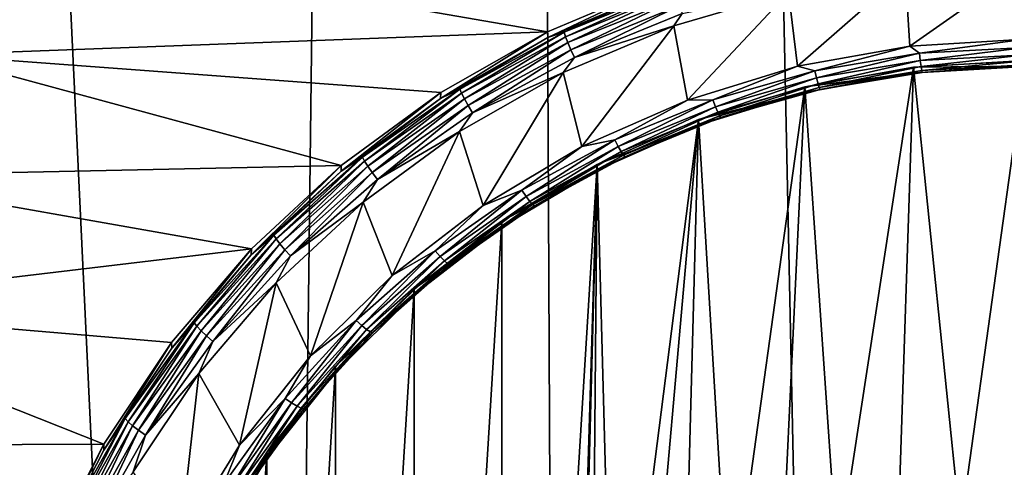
# Model space of a CAD drawing. Header units: metres. Extents: x -150 to 146, y -127 to 82.
# Tile 101 of 256: x -6 to -0.13, y -104.36 to -101.68. Entities that reach past the tile are written whole.
import ezdxf

# ---------------------------------------------------------------- set-up
doc = ezdxf.new("R2010")
doc.units = ezdxf.units.M
doc.layers.add('solid_ELLA_AP_WANNE_SW0001', color=7, linetype='CONTINUOUS')

msp = doc.modelspace()

# ---------------------------------------------------------------- linework, layer by layer
at = {"layer": 'solid_ELLA_AP_WANNE_SW0001'}
for points in [[(-4.56158, -125.847031, 10.967083), (-3.202313, -18.13368, 14.148131), (-9.597679, -18.242001, 14.008192)], [(-2.747187, -126.158188, 10.980032), (-3.202313, -18.13368, 14.148131), (-4.56158, -125.847031, 10.967083)], [(2.74772, -126.158119, 10.980029), (3.217331, -18.133785, 14.147997), (-3.202313, -18.13368, 14.148131)], [(-0.920594, -126.31337, 10.986633), (-3.202313, -18.13368, 14.148131), (-2.747187, -126.158188, 10.980032)], [(0.921139, -126.313347, 10.986632), (-3.202313, -18.13368, 14.148131), (-0.920594, -126.31337, 10.986633)], [(2.74772, -126.158119, 10.980029), (-3.202313, -18.13368, 14.148131), (0.921139, -126.313347, 10.986632)], [(-4.56158, -125.847031, 10.967083), (-9.597679, -18.242001, 14.008192), (-6.335864, -125.385757, 10.948422)], [(-5.878854, -101.230988, -15.872837), (-6.517297, -101.894302, -15.755877), (-5.87983, -101.266022, -16.069746)], [(-2.850637, -101.75631, -15.78021), (-6.517297, -101.894302, -15.755877), (-5.878854, -101.230988, -15.872837)], [(-6.517297, -101.894302, -15.755877), (-6.207262, -101.588478, -16.012888), (-5.87983, -101.266022, -16.069746)], [(-2.850637, -101.75631, -15.78021), (-5.878854, -101.230988, -15.872837), (-2.171272, -101.46817, -15.831016)], [(-1.359828, -101.962387, -16.150043), (-1.414368, -101.519463, -16.228142), (-0.716436, -101.398636, -16.249449)], [(-0.689147, -101.841698, -16.171324), (-1.359828, -101.962387, -16.150043), (-0.716436, -101.398636, -16.249449)], [(-0.689147, -101.841698, -16.171324), (-0.716436, -101.398636, -16.249449), (0, -101.35714, -16.256763)], [(-0.689147, -101.841698, -16.171324), (0, -101.35714, -16.256763), (0, -101.800308, -16.178623)], [(-2.850637, -101.75631, -15.78021), (-2.171272, -101.46817, -15.831016), (-2.849875, -101.790619, -15.977244)], [(-2.171272, -101.46817, -15.831016), (-2.171828, -101.502586, -16.028032), (-2.849875, -101.790619, -15.977244)], [(-2.752205, -101.759781, -16.035246), (-2.849875, -101.790619, -15.977244), (-2.171828, -101.502586, -16.028032)], [(-2.752205, -101.759781, -16.035246), (-2.171828, -101.502586, -16.028032), (-2.095021, -101.491699, -16.082514)], [(-2.752205, -101.759781, -16.035246), (-2.095021, -101.491699, -16.082514), (-2.743525, -101.785919, -16.079662)], [(-2.095021, -101.491699, -16.082514), (-2.088413, -101.518684, -16.126783), (-2.743525, -101.785919, -16.079662)], [(-2.743525, -101.785919, -16.079662), (-2.088413, -101.518684, -16.126783), (-2.729713, -101.821358, -16.115503)], [(-2.088413, -101.518684, -16.126783), (-2.0779, -101.555466, -16.162386), (-2.729713, -101.821358, -16.115503)], [(-2.729713, -101.821358, -16.115503), (-2.0779, -101.555466, -16.162386), (-2.711714, -101.863686, -16.140318)], [(-2.0779, -101.555466, -16.162386), (-2.064199, -101.599548, -16.186893), (-2.711714, -101.863686, -16.140318)], [(-2.017049, -102.164124, -16.114471), (-2.098534, -101.721283, -16.192556), (-1.414368, -101.519463, -16.228142)], [(-2.048246, -101.647911, -16.198627), (-1.414368, -101.519463, -16.228142), (-2.098534, -101.721283, -16.192556)], [(-1.359828, -101.962387, -16.150043), (-2.017049, -102.164124, -16.114471), (-1.414368, -101.519463, -16.228142)], [(-2.711714, -101.863686, -16.140318), (-2.064199, -101.599548, -16.186893), (-2.690757, -101.910004, -16.152414)], [(-2.064199, -101.599548, -16.186893), (-2.048246, -101.647911, -16.198627), (-2.690757, -101.910004, -16.152414)], [(-2.690757, -101.910004, -16.152414), (-2.048246, -101.647911, -16.198627), (-2.098534, -101.721283, -16.192556)], [(-2.645791, -102.441673, -16.065533), (-2.757466, -102.000099, -16.143393), (-2.098534, -101.721283, -16.192556)], [(-2.690757, -101.910004, -16.152414), (-2.098534, -101.721283, -16.192556), (-2.757466, -102.000099, -16.143393)], [(-2.017049, -102.164124, -16.114471), (-2.645791, -102.441673, -16.065533), (-2.098534, -101.721283, -16.192556)], [(-3.488562, -102.11953, -15.716165), (-6.517297, -101.894302, -15.755877), (-2.850637, -101.75631, -15.78021)], [(-2.850637, -101.75631, -15.78021), (-2.849875, -101.790619, -15.977244), (-3.489382, -102.154236, -15.91313)], [(-3.488562, -102.11953, -15.716165), (-2.850637, -101.75631, -15.78021), (-3.489382, -102.154236, -15.91313)], [(-3.374778, -102.09864, -15.975495), (-3.489382, -102.154236, -15.91313), (-2.849875, -101.790619, -15.977244)], [(-3.374778, -102.09864, -15.975495), (-2.849875, -101.790619, -15.977244), (-2.752205, -101.759781, -16.035246)], [(-3.374778, -102.09864, -15.975495), (-2.752205, -101.759781, -16.035246), (-3.364134, -102.123703, -16.020102)], [(-2.752205, -101.759781, -16.035246), (-2.743525, -101.785919, -16.079662), (-3.364134, -102.123703, -16.020102)], [(-3.364134, -102.123703, -16.020102), (-2.743525, -101.785919, -16.079662), (-3.347198, -102.157448, -16.056242)], [(-2.743525, -101.785919, -16.079662), (-2.729713, -101.821358, -16.115503), (-3.347198, -102.157448, -16.056242)], [(-0.632402, -101.885078, -16.156755), (-0.689147, -101.841698, -16.171324), (0, -101.800308, -16.178623)], [(-0.632402, -101.885078, -16.156755), (0, -101.800308, -16.178623), (0, -101.850098, -16.162922)], [(-3.347198, -102.157448, -16.056242), (-2.729713, -101.821358, -16.115503), (-3.325128, -102.197556, -16.081448)], [(-2.729713, -101.821358, -16.115503), (-2.711714, -101.863686, -16.140318), (-3.325128, -102.197556, -16.081448)], [(-3.325128, -102.197556, -16.081448), (-2.711714, -101.863686, -16.140318), (-3.29943, -102.241295, -16.093998)], [(-2.711714, -101.863686, -16.140318), (-2.690757, -101.910004, -16.152414), (-3.29943, -102.241295, -16.093998)], [(-1.256851, -101.989563, -16.138332), (-1.359828, -101.962387, -16.150043), (-0.689147, -101.841698, -16.171324)], [(-0.632402, -101.885078, -16.156755), (-1.256851, -101.989563, -16.138332), (-0.689147, -101.841698, -16.171324)], [(-0.626996, -101.928848, -16.128721), (-0.632402, -101.885078, -16.156755), (0, -101.850098, -16.162922)], [(-0.626996, -101.928848, -16.128721), (0, -101.850098, -16.162922), (0, -101.894173, -16.134836)], [(-4.08253, -102.554558, -15.639457), (-7.075763, -102.618301, -15.628218), (-6.517297, -101.894302, -15.755877)], [(-4.08253, -102.554558, -15.639457), (-6.517297, -101.894302, -15.755877), (-3.488562, -102.11953, -15.716165)], [(-3.29943, -102.241295, -16.093998), (-2.690757, -101.910004, -16.152414), (-2.757466, -102.000099, -16.143393)], [(-1.246107, -102.03244, -16.110455), (-1.256851, -101.989563, -16.138332), (-0.632402, -101.885078, -16.156755)], [(-1.246107, -102.03244, -16.110455), (-0.632402, -101.885078, -16.156755), (-0.626996, -101.928848, -16.128721)], [(0, -101.927811, -15.749969), (-0.66768, -101.9683, -15.74283), (0, -101.96254, -15.946931)], [(-0.388042, -104.713287, -15.258815), (-0.66768, -101.9683, -15.74283), (0, -101.927811, -15.749969)], [(-0.626996, -101.928848, -16.128721), (0, -101.894173, -16.134836), (-0.622355, -101.963882, -16.090221)], [(-0.622355, -101.963882, -16.090221), (0, -101.894173, -16.134836), (0, -101.929466, -16.096291)], [(-0.388042, -104.713287, -15.258815), (0, -101.927811, -15.749969), (0, -104.685272, -15.263755)], [(-1.865494, -102.162247, -16.107883), (-2.017049, -102.164124, -16.114471), (-1.359828, -101.962387, -16.150043)], [(-1.256851, -101.989563, -16.138332), (-1.865494, -102.162247, -16.107883), (-1.359828, -101.962387, -16.150043)], [(-0.66768, -101.9683, -15.74283), (-1.316236, -102.085197, -15.722218), (-0.662952, -102.002029, -15.939968)], [(-1.121447, -104.925934, -15.221319), (-1.316236, -102.085197, -15.722218), (-0.66768, -101.9683, -15.74283)], [(-1.246107, -102.03244, -16.110455), (-0.626996, -101.928848, -16.128721), (-1.236884, -102.066711, -16.07209)], [(-0.626996, -101.928848, -16.128721), (-0.622355, -101.963882, -16.090221), (-1.236884, -102.066711, -16.07209)], [(-1.236884, -102.066711, -16.07209), (-0.622355, -101.963882, -16.090221), (-1.22981, -102.090027, -16.025856)], [(-0.622355, -101.963882, -16.090221), (-0.618796, -101.987793, -16.043882), (-1.22981, -102.090027, -16.025856)], [(-1.121447, -104.925934, -15.221319), (-0.66768, -101.9683, -15.74283), (-0.760678, -104.792976, -15.244763)], [(-0.760678, -104.792976, -15.244763), (-0.66768, -101.9683, -15.74283), (-0.388042, -104.713287, -15.258815)], [(-0.66768, -101.9683, -15.74283), (-0.662952, -102.002029, -15.939968), (0, -101.96254, -15.946931)], [(-0.662952, -102.002029, -15.939968), (0, -101.964836, -15.998883), (0, -101.96254, -15.946931)], [(-0.616562, -101.998932, -15.99287), (0, -101.964836, -15.998883), (-0.662952, -102.002029, -15.939968)], [(-0.622355, -101.963882, -16.090221), (0, -101.929466, -16.096291), (-0.618796, -101.987793, -16.043882)], [(-0.618796, -101.987793, -16.043882), (0, -101.929466, -16.096291), (0, -101.953568, -16.049917)], [(-0.618796, -101.987793, -16.043882), (0, -101.953568, -16.049917), (-0.616562, -101.998932, -15.99287)], [(-0.616562, -101.998932, -15.99287), (0, -101.953568, -16.049917), (0, -101.964836, -15.998883)], [(-3.235156, -102.792603, -16.003653), (-3.375899, -102.351746, -16.081388), (-2.757466, -102.000099, -16.143393)], [(-3.29943, -102.241295, -16.093998), (-2.757466, -102.000099, -16.143393), (-3.375899, -102.351746, -16.081388)], [(-2.645791, -102.441673, -16.065533), (-3.235156, -102.792603, -16.003653), (-2.757466, -102.000099, -16.143393)], [(-1.849548, -102.203651, -16.080267), (-1.865494, -102.162247, -16.107883), (-1.256851, -101.989563, -16.138332)], [(-1.849548, -102.203651, -16.080267), (-1.256851, -101.989563, -16.138332), (-1.246107, -102.03244, -16.110455)], [(-1.849548, -102.203651, -16.080267), (-1.246107, -102.03244, -16.110455), (-1.835858, -102.236649, -16.042126)], [(-1.246107, -102.03244, -16.110455), (-1.236884, -102.066711, -16.07209), (-1.835858, -102.236649, -16.042126)], [(-1.22537, -102.1008, -15.974909), (-0.662952, -102.002029, -15.939968), (-1.316236, -102.119926, -15.919179)], [(-1.316236, -102.085197, -15.722218), (-1.316236, -102.119926, -15.919179), (-0.662952, -102.002029, -15.939968)], [(-1.22981, -102.090027, -16.025856), (-0.618796, -101.987793, -16.043882), (-1.22537, -102.1008, -15.974909)], [(-0.618796, -101.987793, -16.043882), (-0.616562, -101.998932, -15.99287), (-1.22537, -102.1008, -15.974909)], [(-1.22537, -102.1008, -15.974909), (-0.616562, -101.998932, -15.99287), (-0.662952, -102.002029, -15.939968)], [(-3.954911, -102.504013, -15.904017), (-3.489382, -102.154236, -15.91313), (-3.374778, -102.09864, -15.975495)], [(-3.954911, -102.504013, -15.904017), (-3.374778, -102.09864, -15.975495), (-3.942438, -102.527802, -15.94885)], [(-3.374778, -102.09864, -15.975495), (-3.364134, -102.123703, -16.020102), (-3.942438, -102.527802, -15.94885)], [(-1.316236, -102.085197, -15.722218), (-1.950172, -102.28019, -15.687835), (-1.316236, -102.119926, -15.919179)], [(-1.76785, -105.335037, -15.149183), (-1.950172, -102.28019, -15.687835), (-1.316236, -102.085197, -15.722218)], [(-1.835858, -102.236649, -16.042126), (-1.236884, -102.066711, -16.07209), (-1.825359, -102.258995, -15.996062)], [(-1.236884, -102.066711, -16.07209), (-1.22981, -102.090027, -16.025856), (-1.825359, -102.258995, -15.996062)], [(-1.825359, -102.258995, -15.996062), (-1.22981, -102.090027, -16.025856), (-1.818768, -102.269157, -15.945223)], [(-1.22981, -102.090027, -16.025856), (-1.22537, -102.1008, -15.974909), (-1.818768, -102.269157, -15.945223)], [(-1.818768, -102.269157, -15.945223), (-1.22537, -102.1008, -15.974909), (-1.316236, -102.119926, -15.919179)], [(-1.76785, -105.335037, -15.149183), (-1.316236, -102.085197, -15.722218), (-1.45973, -105.107376, -15.189326)], [(-1.45973, -105.107376, -15.189326), (-1.316236, -102.085197, -15.722218), (-1.121447, -104.925934, -15.221319)], [(-4.08253, -102.554558, -15.639457), (-3.488562, -102.11953, -15.716165), (-4.081701, -102.588501, -15.836557)], [(-3.488562, -102.11953, -15.716165), (-3.489382, -102.154236, -15.91313), (-4.081701, -102.588501, -15.836557)], [(-3.954911, -102.504013, -15.904017), (-4.081701, -102.588501, -15.836557), (-3.489382, -102.154236, -15.91313)], [(-3.942438, -102.527802, -15.94885), (-3.364134, -102.123703, -16.020102), (-3.922591, -102.559502, -15.985348)], [(-3.364134, -102.123703, -16.020102), (-3.347198, -102.157448, -16.056242), (-3.922591, -102.559502, -15.985348)], [(-3.922591, -102.559502, -15.985348), (-3.347198, -102.157448, -16.056242), (-3.896726, -102.596962, -16.011021)], [(-3.347198, -102.157448, -16.056242), (-3.325128, -102.197556, -16.081448), (-3.896726, -102.596962, -16.011021)], [(-1.865494, -102.162247, -16.107883), (-2.450678, -102.400955, -16.065792), (-2.017049, -102.164124, -16.114471)], [(-2.429729, -102.440315, -16.038536), (-2.450678, -102.400955, -16.065792), (-1.865494, -102.162247, -16.107883)], [(-2.429729, -102.440315, -16.038536), (-1.865494, -102.162247, -16.107883), (-1.849548, -102.203651, -16.080267)], [(-1.818768, -102.269157, -15.945223), (-1.316236, -102.119926, -15.919179), (-1.950327, -102.314522, -15.884868)], [(-1.950172, -102.28019, -15.687835), (-1.950327, -102.314522, -15.884868), (-1.316236, -102.119926, -15.919179)], [(-3.896726, -102.596962, -16.011021), (-3.325128, -102.197556, -16.081448), (-3.86661, -102.637619, -16.024117)], [(-3.325128, -102.197556, -16.081448), (-3.29943, -102.241295, -16.093998), (-3.86661, -102.637619, -16.024117)], [(-2.450678, -102.400955, -16.065792), (-2.645791, -102.441673, -16.065533), (-2.017049, -102.164124, -16.114471)], [(-2.429729, -102.440315, -16.038536), (-1.849548, -102.203651, -16.080267), (-2.411745, -102.471565, -16.000704)], [(-1.849548, -102.203651, -16.080267), (-1.835858, -102.236649, -16.042126), (-2.411745, -102.471565, -16.000704)], [(-3.86661, -102.637619, -16.024117), (-3.29943, -102.241295, -16.093998), (-3.375899, -102.351746, -16.081388)], [(-1.950172, -102.28019, -15.687835), (-2.555977, -102.548225, -15.640573), (-1.950327, -102.314522, -15.884868)], [(-2.456006, -106.23967, -14.989672), (-2.555977, -102.548225, -15.640573), (-1.950172, -102.28019, -15.687835)], [(-2.456006, -106.23967, -14.989672), (-1.950172, -102.28019, -15.687835), (-2.271033, -105.906921, -15.048345)], [(-2.411745, -102.471565, -16.000704), (-1.835858, -102.236649, -16.042126), (-2.397952, -102.492569, -15.954877)], [(-1.835858, -102.236649, -16.042126), (-1.825359, -102.258995, -15.996062), (-2.397952, -102.492569, -15.954877)], [(-2.397952, -102.492569, -15.954877), (-1.825359, -102.258995, -15.996062), (-2.389294, -102.501892, -15.904186)], [(-1.825359, -102.258995, -15.996062), (-1.818768, -102.269157, -15.945223), (-2.389294, -102.501892, -15.904186)], [(-2.389294, -102.501892, -15.904186), (-1.818768, -102.269157, -15.945223), (-1.950327, -102.314522, -15.884868)], [(-2.271033, -105.906921, -15.048345), (-1.950172, -102.28019, -15.687835), (-2.040524, -105.602989, -15.101936)], [(-2.040524, -105.602989, -15.101936), (-1.950172, -102.28019, -15.687835), (-1.76785, -105.335037, -15.149183)], [(-2.389294, -102.501892, -15.904186), (-1.950327, -102.314522, -15.884868), (-2.555977, -102.582962, -15.837534)], [(-2.555977, -102.548225, -15.640573), (-2.555977, -102.582962, -15.837534), (-1.950327, -102.314522, -15.884868)], [(-3.777789, -103.210266, -15.930009), (-3.951725, -102.773041, -16.007103), (-3.375899, -102.351746, -16.081388)], [(-3.86661, -102.637619, -16.024117), (-3.375899, -102.351746, -16.081388), (-3.951725, -102.773041, -16.007103)], [(-3.235156, -102.792603, -16.003653), (-3.777789, -103.210266, -15.930009), (-3.375899, -102.351746, -16.081388)], [(-3.005043, -102.702682, -16.012589), (-3.235156, -102.792603, -16.003653), (-2.645791, -102.441673, -16.065533)], [(-2.450678, -102.400955, -16.065792), (-3.005043, -102.702682, -16.012589), (-2.645791, -102.441673, -16.065533)], [(-2.979356, -102.739471, -15.985787), (-3.005043, -102.702682, -16.012589), (-2.450678, -102.400955, -16.065792)], [(-2.979356, -102.739471, -15.985787), (-2.450678, -102.400955, -16.065792), (-2.429729, -102.440315, -16.038536)], [(-2.979356, -102.739471, -15.985787), (-2.429729, -102.440315, -16.038536), (-2.957303, -102.768509, -15.948345)], [(-2.429729, -102.440315, -16.038536), (-2.411745, -102.471565, -16.000704), (-2.957303, -102.768509, -15.948345)], [(-4.485309, -102.970802, -15.82171), (-4.081701, -102.588501, -15.836557), (-3.954911, -102.504013, -15.904017)], [(-4.485309, -102.970802, -15.82171), (-3.954911, -102.504013, -15.904017), (-4.471163, -102.993118, -15.866801)], [(-3.954911, -102.504013, -15.904017), (-3.942438, -102.527802, -15.94885), (-4.471163, -102.993118, -15.866801)], [(-2.957303, -102.768509, -15.948345), (-2.411745, -102.471565, -16.000704), (-2.94039, -102.787811, -15.902818)], [(-2.411745, -102.471565, -16.000704), (-2.397952, -102.492569, -15.954877), (-2.94039, -102.787811, -15.902818)], [(-2.94039, -102.787811, -15.902818), (-2.397952, -102.492569, -15.954877), (-2.929773, -102.796066, -15.852315)], [(-2.397952, -102.492569, -15.954877), (-2.389294, -102.501892, -15.904186), (-2.929773, -102.796066, -15.852315)], [(-2.929773, -102.796066, -15.852315), (-2.389294, -102.501892, -15.904186), (-2.555977, -102.582962, -15.837534)], [(-4.61788, -103.052467, -15.551662), (-7.075763, -102.618301, -15.628218), (-4.08253, -102.554558, -15.639457)], [(-4.08253, -102.554558, -15.639457), (-4.081701, -102.588501, -15.836557), (-4.618823, -103.087547, -15.748562)], [(-4.61788, -103.052467, -15.551662), (-4.08253, -102.554558, -15.639457), (-4.618823, -103.087547, -15.748562)], [(-4.471163, -102.993118, -15.866801), (-3.942438, -102.527802, -15.94885), (-4.448654, -103.022484, -15.903712)], [(-3.942438, -102.527802, -15.94885), (-3.922591, -102.559502, -15.985348), (-4.448654, -103.022484, -15.903712)], [(-4.448654, -103.022484, -15.903712), (-3.922591, -102.559502, -15.985348), (-4.419321, -103.056892, -15.929924)], [(-3.922591, -102.559502, -15.985348), (-3.896726, -102.596962, -16.011021), (-4.419321, -103.056892, -15.929924)], [(-2.555977, -102.548225, -15.640573), (-3.124108, -102.886963, -15.580845), (-2.555977, -102.582962, -15.837534)], [(-2.555977, -102.548225, -15.640573), (-3.124108, -111.801544, -14.008965), (-3.124108, -102.886963, -15.580845)], [(-2.699582, -107.344254, -14.794905), (-3.124108, -111.801544, -14.008965), (-2.555977, -102.548225, -15.640573)], [(-2.699582, -107.344254, -14.794905), (-2.555977, -102.548225, -15.640573), (-2.672518, -106.965836, -14.861629)], [(-2.672518, -106.965836, -14.861629), (-2.555977, -102.548225, -15.640573), (-2.59023, -106.595245, -14.926974)], [(-2.59023, -106.595245, -14.926974), (-2.555977, -102.548225, -15.640573), (-2.456006, -106.23967, -14.989672)], [(-4.61788, -103.052467, -15.551662), (-7.554589, -103.401588, -15.490102), (-7.075763, -102.618301, -15.628218)], [(-4.485309, -102.970802, -15.82171), (-4.618823, -103.087547, -15.748562), (-4.081701, -102.588501, -15.836557)], [(-4.419321, -103.056892, -15.929924), (-3.896726, -102.596962, -16.011021), (-4.385166, -103.093987, -15.943645)], [(-3.896726, -102.596962, -16.011021), (-3.86661, -102.637619, -16.024117), (-4.385166, -103.093987, -15.943645)], [(-2.929773, -102.796066, -15.852315), (-2.555977, -102.582962, -15.837534), (-3.124356, -102.921333, -15.777869)], [(-3.124108, -102.886963, -15.580845), (-3.124356, -102.921333, -15.777869), (-2.555977, -102.582962, -15.837534)], [(-4.385166, -103.093987, -15.943645), (-3.86661, -102.637619, -16.024117), (-3.951725, -102.773041, -16.007103)], [(-3.005043, -102.702682, -16.012589), (-3.521618, -103.063644, -15.948941), (-3.235156, -102.792603, -16.003653)], [(-3.491515, -103.097343, -15.922685), (-3.521618, -103.063644, -15.948941), (-3.005043, -102.702682, -16.012589)], [(-3.491515, -103.097343, -15.922685), (-3.005043, -102.702682, -16.012589), (-2.979356, -102.739471, -15.985787)], [(-3.491515, -103.097343, -15.922685), (-2.979356, -102.739471, -15.985787), (-3.465671, -103.123734, -15.885709)], [(-2.979356, -102.739471, -15.985787), (-2.957303, -102.768509, -15.948345), (-3.465671, -103.123734, -15.885709)], [(-4.264638, -103.689919, -15.845432), (-4.470707, -103.255287, -15.92207), (-3.951725, -102.773041, -16.007103)], [(-4.385166, -103.093987, -15.943645), (-3.951725, -102.773041, -16.007103), (-4.470707, -103.255287, -15.92207)], [(-3.777789, -103.210266, -15.930009), (-4.264638, -103.689919, -15.845432), (-3.951725, -102.773041, -16.007103)], [(-3.521618, -103.063644, -15.948941), (-3.777789, -103.210266, -15.930009), (-3.235156, -102.792603, -16.003653)], [(-3.465671, -103.123734, -15.885709), (-2.957303, -102.768509, -15.948345), (-3.445851, -103.141006, -15.84054)], [(-2.957303, -102.768509, -15.948345), (-2.94039, -102.787811, -15.902818), (-3.445851, -103.141006, -15.84054)], [(-3.445851, -103.141006, -15.84054), (-2.94039, -102.787811, -15.902818), (-3.433409, -103.14798, -15.790262)], [(-2.94039, -102.787811, -15.902818), (-2.929773, -102.796066, -15.852315), (-3.433409, -103.14798, -15.790262)], [(-3.433409, -103.14798, -15.790262), (-2.929773, -102.796066, -15.852315), (-3.124356, -102.921333, -15.777869)], [(-3.124108, -102.886963, -15.580845), (-3.647175, -103.289986, -15.509781), (-3.124356, -102.921333, -15.777869)], [(-3.124108, -102.886963, -15.580845), (-3.124108, -111.801544, -14.008965), (-3.647175, -111.398514, -14.080029)], [(-3.124108, -102.886963, -15.580845), (-3.647175, -111.398514, -14.080029), (-3.647175, -103.289986, -15.509781)], [(-3.433409, -103.14798, -15.790262), (-3.124356, -102.921333, -15.777869), (-3.647175, -103.324715, -15.706742)], [(-3.647175, -103.289986, -15.509781), (-3.647175, -103.324715, -15.706742), (-3.124356, -102.921333, -15.777869)], [(-4.959302, -103.493141, -15.729607), (-4.618823, -103.087547, -15.748562), (-4.485309, -102.970802, -15.82171)], [(-4.959302, -103.493141, -15.729607), (-4.485309, -102.970802, -15.82171), (-4.94366, -103.513809, -15.774989)], [(-4.485309, -102.970802, -15.82171), (-4.471163, -102.993118, -15.866801), (-4.94366, -103.513809, -15.774989)], [(-4.94366, -103.513809, -15.774989), (-4.471163, -102.993118, -15.866801), (-4.918773, -103.54055, -15.812363)], [(-4.471163, -102.993118, -15.866801), (-4.448654, -103.022484, -15.903712), (-4.918773, -103.54055, -15.812363)], [(-4.918773, -103.54055, -15.812363), (-4.448654, -103.022484, -15.903712), (-4.886341, -103.571541, -15.839177)], [(-4.448654, -103.022484, -15.903712), (-4.419321, -103.056892, -15.929924), (-4.886341, -103.571541, -15.839177)], [(-5.094172, -103.611023, -15.453173), (-7.554589, -103.401588, -15.490102), (-4.61788, -103.052467, -15.551662)], [(-5.094172, -103.611023, -15.453173), (-4.61788, -103.052467, -15.551662), (-5.093482, -103.64463, -15.650332)], [(-4.61788, -103.052467, -15.551662), (-4.618823, -103.087547, -15.748562), (-5.093482, -103.64463, -15.650332)], [(-4.959302, -103.493141, -15.729607), (-5.093482, -103.64463, -15.650332), (-4.618823, -103.087547, -15.748562)], [(-4.886341, -103.571541, -15.839177), (-4.419321, -103.056892, -15.929924), (-4.848576, -103.604668, -15.8536)], [(-4.419321, -103.056892, -15.929924), (-4.385166, -103.093987, -15.943645), (-4.848576, -103.604668, -15.8536)], [(-4.848576, -103.604668, -15.8536), (-4.385166, -103.093987, -15.943645), (-4.470707, -103.255287, -15.92207)], [(-3.521618, -103.063644, -15.948941), (-3.993906, -103.479294, -15.875651), (-3.777789, -103.210266, -15.930009)], [(-3.959766, -103.509445, -15.85002), (-3.993906, -103.479294, -15.875651), (-3.521618, -103.063644, -15.948941)], [(-3.959766, -103.509445, -15.85002), (-3.521618, -103.063644, -15.948941), (-3.491515, -103.097343, -15.922685)], [(-3.959766, -103.509445, -15.85002), (-3.491515, -103.097343, -15.922685), (-3.930456, -103.532784, -15.813582)], [(-3.491515, -103.097343, -15.922685), (-3.465671, -103.123734, -15.885709), (-3.930456, -103.532784, -15.813582)], [(-3.930456, -103.532784, -15.813582), (-3.465671, -103.123734, -15.885709), (-3.907979, -103.547714, -15.768826)], [(-3.465671, -103.123734, -15.885709), (-3.445851, -103.141006, -15.84054), (-3.907979, -103.547714, -15.768826)], [(-3.907979, -103.547714, -15.768826), (-3.445851, -103.141006, -15.84054), (-3.893868, -103.553223, -15.718807)], [(-3.445851, -103.141006, -15.84054), (-3.433409, -103.14798, -15.790262), (-3.893868, -103.553223, -15.718807)], [(-3.893868, -103.553223, -15.718807), (-3.433409, -103.14798, -15.790262), (-3.647175, -103.324715, -15.706742)], [(-3.993906, -103.479294, -15.875651), (-4.264638, -103.689919, -15.845432), (-3.777789, -103.210266, -15.930009)], [(-4.689897, -104.223351, -15.751374), (-4.932434, -103.796356, -15.826665), (-4.470707, -103.255287, -15.92207)], [(-4.848576, -103.604668, -15.8536), (-4.470707, -103.255287, -15.92207), (-4.932434, -103.796356, -15.826665)], [(-4.264638, -103.689919, -15.845432), (-4.689897, -104.223351, -15.751374), (-4.470707, -103.255287, -15.92207)], [(-3.893868, -103.553223, -15.718807), (-3.647175, -103.324715, -15.706742), (-4.116809, -103.787216, -15.625192)], [(-4.116482, -103.752769, -15.42818), (-4.116809, -103.787216, -15.625192), (-3.647175, -103.324715, -15.706742)], [(-3.647175, -103.289986, -15.509781), (-4.116482, -103.752769, -15.42818), (-3.647175, -103.324715, -15.706742)], [(-3.647175, -103.289986, -15.509781), (-3.647175, -111.398514, -14.080029), (-4.116482, -110.93573, -14.16163)], [(-3.647175, -103.289986, -15.509781), (-4.116482, -110.93573, -14.16163), (-4.116482, -103.752769, -15.42818)], [(-5.49836, -104.216736, -15.34637), (-7.941921, -104.226585, -15.344634), (-7.554589, -103.401588, -15.490102)], [(-5.49836, -104.216736, -15.34637), (-7.554589, -103.401588, -15.490102), (-5.094172, -103.611023, -15.453173)], [(-5.370928, -104.064461, -15.628868), (-5.093482, -103.64463, -15.650332), (-4.959302, -103.493141, -15.729607)], [(-5.370928, -104.064461, -15.628868), (-4.959302, -103.493141, -15.729607), (-5.353989, -104.083328, -15.674567)], [(-4.959302, -103.493141, -15.729607), (-4.94366, -103.513809, -15.774989), (-5.353989, -104.083328, -15.674567)], [(-5.353989, -104.083328, -15.674567), (-4.94366, -103.513809, -15.774989), (-5.327036, -104.107201, -15.712447)], [(-4.94366, -103.513809, -15.774989), (-4.918773, -103.54055, -15.812363), (-5.327036, -104.107201, -15.712447)], [(-3.993906, -103.479294, -15.875651), (-4.415969, -103.944412, -15.793639), (-4.264638, -103.689919, -15.845432)], [(-4.378221, -103.970581, -15.768709), (-4.415969, -103.944412, -15.793639), (-3.993906, -103.479294, -15.875651)], [(-4.378221, -103.970581, -15.768709), (-3.993906, -103.479294, -15.875651), (-3.959766, -103.509445, -15.85002)], [(-4.378221, -103.970581, -15.768709), (-3.959766, -103.509445, -15.85002), (-4.345814, -103.990501, -15.732874)], [(-3.959766, -103.509445, -15.85002), (-3.930456, -103.532784, -15.813582), (-4.345814, -103.990501, -15.732874)], [(-5.327036, -104.107201, -15.712447), (-4.918773, -103.54055, -15.812363), (-5.291911, -104.13446, -15.73992)], [(-4.918773, -103.54055, -15.812363), (-4.886341, -103.571541, -15.839177), (-5.291911, -104.13446, -15.73992)], [(-5.291911, -104.13446, -15.73992), (-4.886341, -103.571541, -15.839177), (-5.251012, -104.163231, -15.75511)], [(-4.886341, -103.571541, -15.839177), (-4.848576, -103.604668, -15.8536), (-5.251012, -104.163231, -15.75511)], [(-4.345814, -103.990501, -15.732874), (-3.930456, -103.532784, -15.813582), (-4.320961, -104.002823, -15.688579)], [(-3.930456, -103.532784, -15.813582), (-3.907979, -103.547714, -15.768826), (-4.320961, -104.002823, -15.688579)], [(-4.320961, -104.002823, -15.688579), (-3.907979, -103.547714, -15.768826), (-4.305359, -104.006683, -15.638849)], [(-3.907979, -103.547714, -15.768826), (-3.893868, -103.553223, -15.718807), (-4.305359, -104.006683, -15.638849)], [(-4.305359, -104.006683, -15.638849), (-3.893868, -103.553223, -15.718807), (-4.116809, -103.787216, -15.625192)], [(-5.094172, -103.611023, -15.453173), (-5.093482, -103.64463, -15.650332), (-5.499261, -104.252213, -15.5432)], [(-5.49836, -104.216736, -15.34637), (-5.094172, -103.611023, -15.453173), (-5.499261, -104.252213, -15.5432)], [(-5.251012, -104.163231, -15.75511), (-4.848576, -103.604668, -15.8536), (-4.932434, -103.796356, -15.826665)], [(-5.370928, -104.064461, -15.628868), (-5.499261, -104.252213, -15.5432), (-5.093482, -103.64463, -15.650332)], [(-4.415969, -103.944412, -15.793639), (-4.689897, -104.223351, -15.751374), (-4.264638, -103.689919, -15.845432)], [(-5.045967, -104.803871, -15.649013), (-5.324286, -104.383171, -15.723193), (-4.932434, -103.796356, -15.826665)], [(-5.251012, -104.163231, -15.75511), (-4.932434, -103.796356, -15.826665), (-5.324286, -104.383171, -15.723193)], [(-4.689897, -104.223351, -15.751374), (-5.045967, -104.803871, -15.649013), (-4.932434, -103.796356, -15.826665)], [(-4.116482, -103.752769, -15.42818), (-4.526411, -104.267357, -15.337443), (-4.116809, -103.787216, -15.625192)], [(-4.116482, -103.752769, -15.42818), (-4.116482, -110.93573, -14.16163), (-4.526411, -110.421143, -14.252366)], [(-4.116482, -103.752769, -15.42818), (-4.526411, -110.421143, -14.252366), (-4.526411, -104.267357, -15.337443)], [(-4.305359, -104.006683, -15.638849), (-4.116809, -103.787216, -15.625192), (-4.526411, -104.302094, -15.534405)], [(-4.526411, -104.267357, -15.337443), (-4.526411, -104.302094, -15.534405), (-4.116809, -103.787216, -15.625192)], [(-4.415969, -103.944412, -15.793639), (-4.782498, -104.45314, -15.703937), (-4.689897, -104.223351, -15.751374)], [(-4.741617, -104.47496, -15.679773), (-4.782498, -104.45314, -15.703937), (-4.415969, -103.944412, -15.793639)], [(-4.741617, -104.47496, -15.679773), (-4.415969, -103.944412, -15.793639), (-4.378221, -103.970581, -15.768709)], [(-4.741617, -104.47496, -15.679773), (-4.378221, -103.970581, -15.768709), (-4.706521, -104.49115, -15.644596)], [(-4.378221, -103.970581, -15.768709), (-4.345814, -103.990501, -15.732874), (-4.706521, -104.49115, -15.644596)], [(-4.706521, -104.49115, -15.644596), (-4.345814, -103.990501, -15.732874), (-4.679605, -104.500603, -15.600806)], [(-4.345814, -103.990501, -15.732874), (-4.320961, -104.002823, -15.688579), (-4.679605, -104.500603, -15.600806)], [(-4.679605, -104.500603, -15.600806), (-4.320961, -104.002823, -15.688579), (-4.662708, -104.50267, -15.551394)], [(-4.320961, -104.002823, -15.688579), (-4.305359, -104.006683, -15.638849), (-4.662708, -104.50267, -15.551394)], [(-4.662708, -104.50267, -15.551394), (-4.305359, -104.006683, -15.638849), (-4.526411, -104.302094, -15.534405)], [(-5.715013, -104.677574, -15.520759), (-5.499261, -104.252213, -15.5432), (-5.370928, -104.064461, -15.628868)], [(-5.715013, -104.677574, -15.520759), (-5.370928, -104.064461, -15.628868), (-5.696987, -104.694511, -15.5668)], [(-5.370928, -104.064461, -15.628868), (-5.353989, -104.083328, -15.674567), (-5.696987, -104.694511, -15.5668)], [(-5.696987, -104.694511, -15.5668), (-5.353989, -104.083328, -15.674567), (-5.668308, -104.715309, -15.605222)], [(-5.353989, -104.083328, -15.674567), (-5.327036, -104.107201, -15.712447), (-5.668308, -104.715309, -15.605222)], [(-5.668308, -104.715309, -15.605222), (-5.327036, -104.107201, -15.712447), (-5.630933, -104.738556, -15.633402)], [(-5.327036, -104.107201, -15.712447), (-5.291911, -104.13446, -15.73992), (-5.630933, -104.738556, -15.633402)], [(-5.630933, -104.738556, -15.633402), (-5.291911, -104.13446, -15.73992), (-5.587414, -104.762657, -15.649415)], [(-5.291911, -104.13446, -15.73992), (-5.251012, -104.163231, -15.75511), (-5.587414, -104.762657, -15.649415)], [(-5.831067, -104.868713, -15.231409), (-7.941921, -104.226585, -15.344634), (-5.49836, -104.216736, -15.34637)], [(-5.831067, -104.868713, -15.231409), (-5.49836, -104.216736, -15.34637), (-5.830672, -104.902084, -15.42861)], [(-5.49836, -104.216736, -15.34637), (-5.499261, -104.252213, -15.5432), (-5.830672, -104.902084, -15.42861)], [(-5.587414, -104.762657, -15.649415), (-5.251012, -104.163231, -15.75511), (-5.324286, -104.383171, -15.723193)], [(-5.831067, -104.868713, -15.231409), (-8.238558, -105.093163, -15.191832), (-7.941921, -104.226585, -15.344634)], [(-5.715013, -104.677574, -15.520759), (-5.830672, -104.902084, -15.42861), (-5.499261, -104.252213, -15.5432)], [(-4.782498, -104.45314, -15.703937), (-5.045967, -104.803871, -15.649013), (-4.689897, -104.223351, -15.751374)], [(-4.526411, -104.267357, -15.337443), (-4.869621, -104.827301, -15.23871), (-4.526411, -104.302094, -15.534405)], [(-4.526411, -104.267357, -15.337443), (-4.526411, -110.421143, -14.252366), (-4.869621, -109.861198, -14.351099)], [(-4.526411, -104.267357, -15.337443), (-4.869621, -109.861198, -14.351099), (-4.869621, -104.827301, -15.23871)], [(-4.662708, -104.50267, -15.551394), (-4.526411, -104.302094, -15.534405), (-4.870008, -104.861832, -15.435707)], [(-4.869621, -104.827301, -15.23871), (-4.870008, -104.861832, -15.435707), (-4.526411, -104.302094, -15.534405)]]:
    msp.add_3dface(points, dxfattribs=at)

doc.saveas('drawing.dxf')
